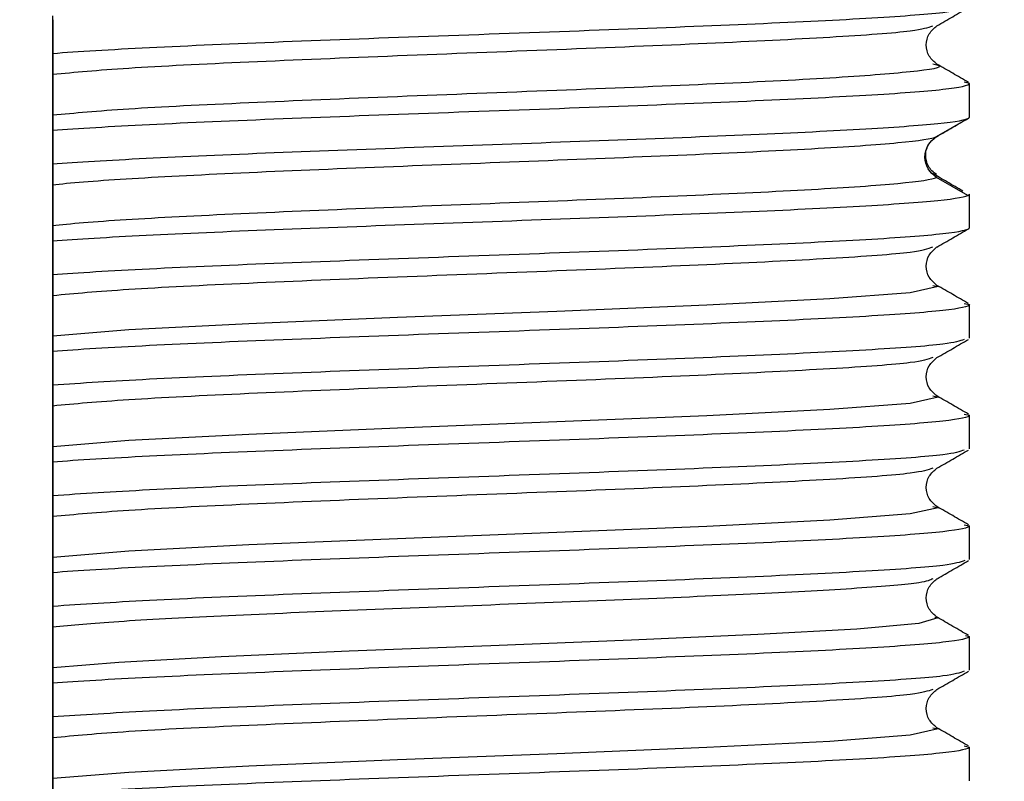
# Model space of a CAD drawing. Header units: millimetres. Extents: x 0 to 420, y 0 to 297.
# Tile 53 of 87: x 240.69 to 243.83, y 179.16 to 181.59. Entities that reach past the tile are written whole.
import ezdxf

# ---------------------------------------------------------------- set-up
doc = ezdxf.new("R2010")
doc.units = ezdxf.units.MM
doc.linetypes.add('SLD-Solido', pattern=[0])
doc.layers.add('BLOCCO', color=7, linetype='SLD-Solido')
doc.styles.add('SLDTEXTSTYLE12', font='GOTHIC.TTF', dxfattribs={"width": 0.913})
doc.dimstyles.new('SLDDIMSTYLE2', dxfattribs={"dimtxt": 3.5, "dimasz": 3, "dimexe": 0, "dimexo": 0.0625, "dimgap": 0.875, "dimtad": 1, "dimlfac": 2, "dimrnd": 1e-09, "dimzin": 12, "dimdsep": 46, "dimtxsty": 'SLDTEXTSTYLE12', "dimsah": 1, "dimcen": 0.09, "dimadec": 0, "dimazin": 3, "dimtfac": 1, "dimtofl": 0, "dimtmove": 0, "dimatfit": 3, "dimfxl": 0, "dimfrac": 2, "dimtolj": 1, "dimtzin": 12, "dimarcsym": 0})
doc.dimstyles.new('SLDDIMSTYLE3', dxfattribs={"dimtxt": 3.5, "dimasz": 3, "dimexe": 0, "dimexo": 0.0625, "dimgap": 0.875, "dimtad": 1, "dimdec": 1, "dimlfac": 2, "dimrnd": 1e-09, "dimzin": 12, "dimdsep": 46, "dimtxsty": 'SLDTEXTSTYLE12', "dimsah": 1, "dimcen": 0.09, "dimadec": 0, "dimazin": 3, "dimtfac": 1, "dimtdec": 1, "dimtofl": 0, "dimtmove": 0, "dimatfit": 3, "dimfxl": 0, "dimfrac": 2, "dimtolj": 1, "dimtzin": 12, "dimarcsym": 0})

# ---------------------------------------------------------------- blocks, each defined once
blk = doc.blocks.new('_D_3')
at = {"layer": 'BLOCCO'}
for p, q in [((215.4091, 178.1154), (215.4091, 188.8559)), ((252.9091, 177.0068), (252.9091, 188.8559)), ((215.4091, 187.8559), (252.9091, 187.8559))]:
    blk.add_line(p, q, dxfattribs=at)
for points in [[(215.4091, 187.8559), (218.4091, 187.3559), (218.4091, 188.3559)], [(252.9091, 187.8559), (249.9091, 188.3559), (249.9091, 187.3559)]]:
    blk.add_solid(points, dxfattribs=at)
at = {"layer": 'BLOCCO', "insert": (231.5729, 192.3266), "char_height": 3.5, "attachment_point": 1, "style": 'SLDTEXTSTYLE12'}
blk.add_mtext('75', dxfattribs=at)
blk = doc.blocks.new('_D_4')
at = {"layer": 'BLOCCO'}
for p, q in [((215.4091, 178.1154), (215.4091, 194.7253)), ((257.4969, 165.626), (257.4969, 194.7253)), ((215.4091, 193.7253), (257.4969, 193.7253))]:
    blk.add_line(p, q, dxfattribs=at)
for points in [[(215.4091, 193.7253), (218.4091, 193.2253), (218.4091, 194.2253)], [(257.4969, 193.7253), (254.4969, 194.2253), (254.4969, 193.2253)]]:
    blk.add_solid(points, dxfattribs=at)
at = {"layer": 'BLOCCO', "insert": (231.9273, 198.196), "char_height": 3.5, "attachment_point": 1, "rotation": 360, "style": 'SLDTEXTSTYLE12'}
blk.add_mtext('84.2', dxfattribs=at)

msp = doc.modelspace()

# ---------------------------------------------------------------- linework, layer by layer
at = {"color": 7, "linetype": 'SLD-Solido', "lineweight": 25}
for p, q in [((240.7967, 181.5941), (240.7967, 181.4867)), ((240.7967, 181.4328), (240.7967, 181.5402)), ((243.7217, 181.3908), (243.7051, 181.3944)), ((243.7217, 181.2834), (243.7217, 181.3908)), ((243.617, 181.2211), (243.7167, 181.2788)), ((240.7967, 181.2413), (240.7967, 181.1339)), ((240.7967, 181.08), (240.7967, 181.1874)), ((243.7167, 181.0334), (243.617, 181.0912)), ((243.7217, 180.9306), (243.7217, 181.038)), ((240.7967, 180.8885), (240.7967, 180.7811)), ((240.7967, 180.7272), (240.7967, 180.8346)), ((243.7052, 180.6888), (243.7217, 180.6852)), ((243.7217, 180.5778), (243.7217, 180.6852)), ((240.7967, 180.5357), (240.7967, 180.4283)), ((240.7967, 180.3745), (240.7967, 180.4819)), ((243.7052, 180.336), (243.7217, 180.3324)), ((243.7217, 180.225), (243.7217, 180.3324)), ((240.7967, 180.183), (240.7967, 180.0756)), ((240.7967, 180.0217), (240.7967, 180.1291)), ((243.7053, 179.9833), (243.7217, 179.9796)), ((243.7217, 179.8722), (243.7217, 179.9796)), ((240.7967, 179.8302), (240.7967, 179.7228)), ((240.7967, 179.6689), (240.7967, 179.7763)), ((243.7089, 179.6302), (243.7217, 179.6269)), ((243.7217, 179.5195), (243.7217, 179.6269)), ((240.7967, 179.4774), (240.7967, 179.37)), ((240.7967, 179.3161), (240.7967, 179.4235)), ((243.7053, 179.2777), (243.7217, 179.2741)), ((243.7217, 179.1667), (243.7217, 179.2741))]:
    msp.add_line(p, q, dxfattribs=at)
at = {"color": 7, "linetype": 'SLD-Solido', "lineweight": 25, "flags": 128}
for points in [[(243.6047, 180.7467), (243.6217, 180.7429), (243.5326, 180.7231), (243.2764, 180.7034), (242.8844, 180.6836), (242.4049, 180.6638), (241.8967, 180.644), (241.4224, 180.6242), (241.04, 180.6045), (240.7968, 180.5847), (240.7968, 180.5847)], [(243.6048, 180.3939), (243.6217, 180.3902), (243.5327, 180.3704), (243.2764, 180.3506), (242.8844, 180.3308), (242.4049, 180.311), (241.8967, 180.2912), (241.4224, 180.2715), (241.04, 180.2517), (240.7967, 180.2319), (240.7967, 180.2319)], [(243.6049, 180.0411), (243.6217, 180.0374), (243.5326, 180.0176), (243.2764, 179.9978), (242.8844, 179.978), (242.4049, 179.9582), (241.8967, 179.9385), (241.4224, 179.9187), (241.0401, 179.8989), (240.7968, 179.8791), (240.7968, 179.8791)], [(243.6115, 179.688), (243.6213, 179.686), (243.5605, 179.6682), (243.3622, 179.6505), (243.0462, 179.6327), (242.6436, 179.615), (242.1944, 179.5973), (241.743, 179.5795), (241.3339, 179.5618), (241.0078, 179.5441), (240.7967, 179.5263), (240.7967, 179.5263)], [(243.6049, 179.3356), (243.6217, 179.3318), (243.5327, 179.312), (243.2764, 179.2923), (242.8844, 179.2725), (242.4049, 179.2527), (241.8967, 179.2329), (241.4224, 179.2131), (241.04, 179.1933), (240.7967, 179.1736), (240.7967, 179.1736)]]:
    msp.add_lwpolyline(points, dxfattribs=at)
at = {"color": 7, "linetype": 'SLD-Solido', "lineweight": 25}
for points, knots in [([(240.7967, 181.4867), (240.8761, 181.4929), (240.981, 181.4991), (241.2306, 181.5116), (241.3753, 181.5178), (241.6884, 181.5303), (241.8569, 181.5365), (242.1992, 181.5489), (242.373, 181.5552), (242.707, 181.5676), (242.8671, 181.5739), (243.1561, 181.5863), (243.2849, 181.5925), (243.4972, 181.605), (243.5806, 181.6112), (243.6929, 181.6237), (243.7217, 181.6299), (243.7217, 181.6361)], [0, 0, 0, 0, 0.125, 0.125, 0.25, 0.25, 0.375, 0.375, 0.5, 0.5, 0.625, 0.625, 0.75, 0.75, 0.875, 0.875, 1, 1, 1, 1]), ([(243.6184, 181.5746), (243.6351, 181.5843), (243.6685, 181.6036), (243.7019, 181.6229), (243.7186, 181.6326)], [0, 0, 0, 0, 0.499973, 1, 1, 1, 1]), ([(240.7968, 181.5402), (240.7968, 181.5406), (240.7968, 181.5414), (240.7968, 181.5429), (240.7968, 181.5457), (240.7968, 181.5511), (240.7968, 181.5616), (240.7968, 181.5819), (240.7968, 181.5968), (240.7967, 181.6067)], [0, 0, 0, 0, 0.015581, 0.031206, 0.062456, 0.124959, 0.249966, 0.499982, 1, 1, 1, 1]), ([(240.7967, 181.4201), (240.8674, 181.4267), (241.0087, 181.4399), (241.4087, 181.4597), (241.8905, 181.4795), (242.4097, 181.4993), (242.9002, 181.5191), (243.2962, 181.5388), (243.5559, 181.5574), (243.5898, 181.5693), (243.6049, 181.5747)], [0, 0, 0, 0, 0.12802, 0.256039, 0.384058, 0.512078, 0.640097, 0.768116, 0.896135, 1, 1, 1, 1]), ([(243.6184, 181.4523), (243.6092, 181.46), (243.5908, 181.4754), (243.5809, 181.5134), (243.5908, 181.5515), (243.6092, 181.5669), (243.6184, 181.5746)], [0, 0, 0, 0, 0.251849, 0.500018, 0.748171, 1, 1, 1, 1]), ([(240.7968, 181.4867), (240.7968, 181.4863), (240.7968, 181.4855), (240.7968, 181.4839), (240.7968, 181.4812), (240.7968, 181.4758), (240.7968, 181.4653), (240.7967, 181.445), (240.7967, 181.4301), (240.7967, 181.4201)], [0, 0, 0, 0, 0.015572, 0.031197, 0.062446, 0.124943, 0.24994, 0.499939, 1, 1, 1, 1]), ([(240.7967, 181.2902), (240.8674, 181.2968), (241.0087, 181.31), (241.4088, 181.3298), (241.8904, 181.3496), (242.4101, 181.3694), (242.8986, 181.3891), (243.3021, 181.4089), (243.5513, 181.4287), (243.6516, 181.4432), (243.6112, 181.451), (243.6047, 181.4523)], [0, 0, 0, 0, 0.122091, 0.244182, 0.366273, 0.488363, 0.610454, 0.732544, 0.854634, 0.976724, 1, 1, 1, 1]), ([(243.7186, 181.3943), (243.7019, 181.404), (243.6684, 181.4233), (243.635, 181.4427), (243.6183, 181.4523)], [0, 0, 0, 0, 0.5000264, 1, 1, 1, 1]), ([(240.7967, 181.3839), (240.7967, 181.3871), (240.7967, 181.3937), (240.7967, 181.4056), (240.797, 181.4184), (240.7968, 181.4281), (240.7968, 181.4328)], [0, 0, 0, 0, 0.248719, 0.500084, 0.760551, 1, 1, 1, 1]), ([(240.7967, 181.4201), (240.7968, 181.4166), (240.7968, 181.4104), (240.7967, 181.3957), (240.797, 181.3809), (240.7967, 181.358), (240.7968, 181.3399), (240.7968, 181.3295), (240.7968, 181.321), (240.7968, 181.3137), (240.7967, 181.306), (240.7968, 181.2972), (240.7967, 181.2928), (240.7967, 181.2902)], [0, 0, 0, 0, 0.143803, 0.250802, 0.413193, 0.499079, 0.532845, 0.577227, 0.638352, 0.688647, 0.749205, 0.855513, 1, 1, 1, 1]), ([(240.7967, 181.254), (240.7967, 181.257), (240.7967, 181.2632), (240.7968, 181.2749), (240.7968, 181.2869), (240.7968, 181.2983), (240.7968, 181.3092), (240.7968, 181.3215), (240.7968, 181.3341), (240.7968, 181.3446), (240.7968, 181.353), (240.7968, 181.3604), (240.7968, 181.3688), (240.7967, 181.3774), (240.7967, 181.3817), (240.7967, 181.3839)], [0, 0, 0, 0, 0.12517, 0.25029, 0.340275, 0.408162, 0.46225, 0.500117, 0.533742, 0.578016, 0.639088, 0.689282, 0.749714, 0.874823, 1, 1, 1, 1]), ([(240.7968, 181.2413), (240.8762, 181.2475), (240.981, 181.2538), (241.2307, 181.2662), (241.3752, 181.2724), (241.6884, 181.2849), (241.8569, 181.2911), (242.1992, 181.3036), (242.373, 181.3098), (242.707, 181.3223), (242.8671, 181.3285), (243.156, 181.3409), (243.2849, 181.3472), (243.4971, 181.3596), (243.5805, 181.3658), (243.6929, 181.3783), (243.7216, 181.3845), (243.7217, 181.3908)], [0, 0, 0, 0, 0.125, 0.125, 0.25, 0.25, 0.375, 0.375, 0.5, 0.5, 0.625, 0.625, 0.75, 0.75, 0.875, 0.875, 1, 1, 1, 1]), ([(240.7967, 181.2902), (240.7967, 181.287), (240.7967, 181.2804), (240.7967, 181.2687), (240.7968, 181.2579), (240.7968, 181.2498), (240.7968, 181.2456), (240.7967, 181.2434), (240.7968, 181.2423), (240.7967, 181.2417), (240.7968, 181.2414), (240.7967, 181.2413), (240.7968, 181.2413), (240.7968, 181.2413)], [0, 0, 0, 0, 0.248612, 0.500069, 0.750057, 0.875049, 0.937544, 0.968792, 0.984416, 0.996045, 0.998995, 0.999755, 1, 1, 1, 1]), ([(240.7967, 181.1339), (240.8737, 181.1399), (240.9747, 181.146), (241.2144, 181.1581), (241.3531, 181.1641), (241.6539, 181.1762), (241.816, 181.1822), (242.1468, 181.1943), (242.3156, 181.2003), (242.6423, 181.2124), (242.8003, 181.2184), (243.0893, 181.2305), (243.2202, 181.2365), (243.4415, 181.2486), (243.5319, 181.2547), (243.6628, 181.2667), (243.7032, 181.2728), (243.7167, 181.2788)], [0, 0, 0, 0, 0.125, 0.125, 0.25, 0.25, 0.375, 0.375, 0.5, 0.5, 0.625, 0.625, 0.75, 0.75, 0.875, 0.875, 1, 1, 1, 1]), ([(240.7968, 181.1874), (240.7968, 181.1878), (240.7967, 181.1886), (240.7968, 181.1902), (240.7968, 181.1929), (240.7968, 181.1983), (240.7967, 181.2088), (240.7967, 181.2291), (240.7967, 181.244), (240.7967, 181.254)], [0, 0, 0, 0, 0.015581, 0.031204, 0.062451, 0.124944, 0.249934, 0.499928, 1, 1, 1, 1]), ([(243.6185, 181.2218), (243.6352, 181.2315), (243.6686, 181.2508), (243.702, 181.2702), (243.7187, 181.2798)], [0, 0, 0, 0, 0.499975, 1, 1, 1, 1]), ([(240.7968, 181.0674), (240.8493, 181.0738), (240.9288, 181.0802), (241.1331, 181.093), (241.2576, 181.0994), (241.5373, 181.1122), (241.6924, 181.1186), (242.0152, 181.1314), (242.1828, 181.1378), (242.5111, 181.1506), (242.6719, 181.157), (242.9678, 181.1698), (243.103, 181.1763), (243.3321, 181.1891), (243.4261, 181.1955), (243.5618, 181.2083), (243.6037, 181.2147), (243.617, 181.2211)], [0, 0, 0, 0, 0.125, 0.125, 0.25, 0.25, 0.375, 0.375, 0.5, 0.5, 0.625, 0.625, 0.75, 0.75, 0.875, 0.875, 1, 1, 1, 1]), ([(243.6167, 181.1003), (243.6117, 181.1039), (243.6016, 181.1111), (243.5906, 181.1267), (243.5836, 181.1444), (243.5815, 181.1635), (243.5842, 181.1813), (243.5895, 181.1915), (243.5918, 181.196)], [0, 0, 0, 0, 0.174655, 0.348648, 0.521719, 0.693498, 0.865282, 1, 1, 1, 1]), ([(240.7968, 181.1339), (240.7968, 181.1335), (240.7967, 181.1327), (240.7968, 181.1312), (240.7968, 181.1284), (240.7968, 181.123), (240.7968, 181.1125), (240.7968, 181.0922), (240.7968, 181.0773), (240.7968, 181.0674)], [0, 0, 0, 0, 0.015593, 0.031217, 0.062465, 0.124964, 0.249967, 0.499982, 1, 1, 1, 1]), ([(243.7012, 181.0471), (243.6847, 181.0567), (243.6517, 181.076), (243.6186, 181.0953), (243.6021, 181.105)], [0, 0, 0, 0, 0.5000054, 1, 1, 1, 1]), ([(240.7968, 181.0311), (240.7968, 181.0378), (240.7968, 181.0514), (240.7968, 181.0704), (240.7967, 181.08)], [0, 0, 0, 0, 0.493659, 1, 1, 1, 1]), ([(240.7968, 181.0674), (240.7968, 181.0643), (240.7967, 181.0582), (240.7967, 181.0437), (240.7969, 181.0281), (240.7967, 181.0052), (240.7968, 180.9871), (240.7968, 180.9767), (240.7967, 180.9683), (240.7967, 180.9609), (240.7967, 180.9525), (240.7967, 180.944), (240.7968, 180.9396), (240.7968, 180.9375)], [0, 0, 0, 0, 0.125437, 0.250811, 0.413193, 0.499079, 0.532849, 0.577231, 0.63835, 0.68865, 0.749194, 0.874556, 1, 1, 1, 1]), ([(240.7968, 180.9375), (240.8493, 180.9439), (240.9288, 180.9503), (241.1331, 180.9631), (241.2576, 180.9695), (241.5373, 180.9823), (241.6924, 180.9887), (242.0152, 181.0015), (242.1828, 181.0079), (242.5111, 181.0207), (242.6719, 181.0271), (242.9678, 181.0399), (243.103, 181.0463), (243.3321, 181.0592), (243.4261, 181.0656), (243.5618, 181.0784), (243.6037, 181.0848), (243.617, 181.0912)], [0, 0, 0, 0, 0.125, 0.125, 0.25, 0.25, 0.375, 0.375, 0.5, 0.5, 0.625, 0.625, 0.75, 0.75, 0.875, 0.875, 1, 1, 1, 1]), ([(240.7968, 180.8885), (240.8736, 180.8946), (240.9747, 180.9006), (241.2144, 180.9127), (241.3531, 180.9187), (241.6539, 180.9308), (241.8159, 180.9368), (242.1468, 180.9489), (242.3155, 180.9549), (242.6423, 180.967), (242.8003, 180.9731), (243.0892, 180.9851), (243.2202, 180.9912), (243.4415, 181.0033), (243.5319, 181.0093), (243.6627, 181.0214), (243.7032, 181.0274), (243.7167, 181.0334)], [0, 0, 0, 0, 0.125, 0.125, 0.25, 0.25, 0.375, 0.375, 0.5, 0.5, 0.625, 0.625, 0.75, 0.75, 0.875, 0.875, 1, 1, 1, 1]), ([(240.7968, 180.9012), (240.7968, 180.9043), (240.7968, 180.9104), (240.7968, 180.9221), (240.7968, 180.9341), (240.7968, 180.9455), (240.7968, 180.9565), (240.7967, 180.9687), (240.7968, 180.9814), (240.7968, 180.9918), (240.7968, 181.0003), (240.7968, 181.0076), (240.7968, 181.016), (240.7967, 181.0246), (240.7968, 181.0289), (240.7968, 181.0311)], [0, 0, 0, 0, 0.125176, 0.250297, 0.340278, 0.408161, 0.462248, 0.500116, 0.533744, 0.578018, 0.639087, 0.689278, 0.749706, 0.874815, 1, 1, 1, 1]), ([(240.7968, 180.9374), (240.7968, 180.9342), (240.7968, 180.9276), (240.7967, 180.9157), (240.797, 180.9029), (240.7968, 180.8932), (240.7968, 180.8885)], [0, 0, 0, 0, 0.248525, 0.500028, 0.760536, 1, 1, 1, 1]), ([(240.7967, 180.7811), (240.8761, 180.7873), (240.981, 180.7936), (241.2306, 180.806), (241.3753, 180.8123), (241.6884, 180.8247), (241.8569, 180.8309), (242.1992, 180.8434), (242.373, 180.8496), (242.707, 180.8621), (242.8671, 180.8683), (243.1561, 180.8808), (243.2849, 180.887), (243.4972, 180.8994), (243.5806, 180.9057), (243.6929, 180.9181), (243.7217, 180.9243), (243.7217, 180.9306)], [0, 0, 0, 0, 0.125, 0.125, 0.25, 0.25, 0.375, 0.375, 0.5, 0.5, 0.625, 0.625, 0.75, 0.75, 0.875, 0.875, 1, 1, 1, 1]), ([(243.6183, 180.869), (243.635, 180.8787), (243.6684, 180.898), (243.7018, 180.9173), (243.7185, 180.927)], [0, 0, 0, 0, 0.4999735, 1, 1, 1, 1]), ([(240.7967, 180.8346), (240.7968, 180.8471), (240.7968, 180.8716), (240.7968, 180.8914), (240.7968, 180.9012)], [0, 0, 0, 0, 0.506713, 1, 1, 1, 1]), ([(240.7968, 180.7146), (240.8674, 180.7212), (241.0087, 180.7344), (241.4088, 180.7542), (241.8905, 180.7739), (242.4097, 180.7937), (242.9002, 180.8135), (243.2962, 180.8333), (243.5558, 180.8518), (243.5897, 180.8638), (243.6048, 180.8691)], [0, 0, 0, 0, 0.128027, 0.256054, 0.38408, 0.512107, 0.640133, 0.768159, 0.896185, 1, 1, 1, 1]), ([(243.6184, 180.7467), (243.6092, 180.7544), (243.5908, 180.7698), (243.5809, 180.8079), (243.5908, 180.846), (243.6091, 180.8613), (243.6184, 180.8691)], [0, 0, 0, 0, 0.25186, 0.500014, 0.748158, 1, 1, 1, 1]), ([(240.7967, 180.7811), (240.7967, 180.7809), (240.7967, 180.7805), (240.7967, 180.7798), (240.7967, 180.7784), (240.7967, 180.7757), (240.7967, 180.7703), (240.7967, 180.7597), (240.7967, 180.7394), (240.7968, 180.7245), (240.7968, 180.7146)], [0, 0, 0, 0, 0.007797, 0.015607, 0.031227, 0.062468, 0.124952, 0.249933, 0.499925, 1, 1, 1, 1]), ([(240.7967, 180.6783), (240.7967, 180.6816), (240.7968, 180.6881), (240.7968, 180.6998), (240.7968, 180.7107), (240.7968, 180.7188), (240.7968, 180.723), (240.7968, 180.7251), (240.7968, 180.7263), (240.7968, 180.7269), (240.7968, 180.7272)], [0, 0, 0, 0, 0.248555, 0.50004, 0.750047, 0.875052, 0.937554, 0.968804, 0.98443, 1, 1, 1, 1]), ([(243.7185, 180.6888), (243.7018, 180.6984), (243.6684, 180.7178), (243.635, 180.7371), (243.6183, 180.7468)], [0, 0, 0, 0, 0.500026, 1, 1, 1, 1]), ([(243.7217, 180.6852), (243.7217, 180.679), (243.6929, 180.6727), (243.5806, 180.6603), (243.4972, 180.6541), (243.2849, 180.6416), (243.1561, 180.6354), (242.8671, 180.6229), (242.707, 180.6167), (242.373, 180.6042), (242.1992, 180.598), (241.8569, 180.5856), (241.6884, 180.5793), (241.3753, 180.5669), (241.2306, 180.5607), (240.981, 180.5482), (240.8761, 180.542), (240.7967, 180.5357)], [0, 0, 0, 0, 0.125, 0.125, 0.25, 0.25, 0.375, 0.375, 0.5, 0.5, 0.625, 0.625, 0.75, 0.75, 0.875, 0.875, 1, 1, 1, 1]), ([(240.7968, 180.7146), (240.7968, 180.7115), (240.7968, 180.7054), (240.7967, 180.6909), (240.797, 180.6753), (240.7967, 180.6524), (240.7968, 180.6344), (240.7968, 180.624), (240.7968, 180.6155), (240.7968, 180.6081), (240.7968, 180.5998), (240.7967, 180.5912), (240.7968, 180.5868), (240.7968, 180.5847)], [0, 0, 0, 0, 0.12543, 0.250811, 0.413198, 0.499078, 0.532845, 0.577225, 0.638344, 0.688645, 0.749192, 0.874562, 1, 1, 1, 1]), ([(240.7967, 180.5484), (240.7967, 180.552), (240.7968, 180.5583), (240.7967, 180.5701), (240.7967, 180.5814), (240.7968, 180.5927), (240.7968, 180.6037), (240.7967, 180.6159), (240.7968, 180.6286), (240.7968, 180.639), (240.7967, 180.6475), (240.7967, 180.6549), (240.7967, 180.6626), (240.7968, 180.6713), (240.7967, 180.6757), (240.7967, 180.6783)], [0, 0, 0, 0, 0.143981, 0.250247, 0.340114, 0.407836, 0.461917, 0.500089, 0.533476, 0.577763, 0.639194, 0.689424, 0.749762, 0.855549, 1, 1, 1, 1]), ([(240.7968, 180.5847), (240.7968, 180.5814), (240.7968, 180.5749), (240.7967, 180.5629), (240.797, 180.5502), (240.7968, 180.5404), (240.7967, 180.5357)], [0, 0, 0, 0, 0.24864, 0.500087, 0.760606, 1, 1, 1, 1]), ([(243.7053, 180.5742), (243.6909, 180.5692), (243.6587, 180.5579), (243.4106, 180.5404), (243.028, 180.5218), (242.5468, 180.5031), (242.0249, 180.4844), (241.5217, 180.4657), (241.0791, 180.447), (240.8909, 180.4346), (240.7967, 180.4283)], [0, 0, 0, 0, 0.103283, 0.231386, 0.359488, 0.487591, 0.615693, 0.743795, 0.871898, 1, 1, 1, 1]), ([(243.6184, 180.5162), (243.6351, 180.5259), (243.6685, 180.5452), (243.7019, 180.5646), (243.7186, 180.5742)], [0, 0, 0, 0, 0.4999732, 1, 1, 1, 1]), ([(240.7968, 180.4819), (240.7968, 180.4823), (240.7968, 180.483), (240.7968, 180.4846), (240.7968, 180.4873), (240.7968, 180.4927), (240.7968, 180.5033), (240.7968, 180.5236), (240.7967, 180.5385), (240.7967, 180.5484)], [0, 0, 0, 0, 0.015569, 0.031195, 0.062446, 0.12495, 0.249958, 0.499972, 1, 1, 1, 1]), ([(243.6049, 180.5163), (243.5897, 180.511), (243.5559, 180.499), (243.2962, 180.4805), (242.9002, 180.4607), (242.4097, 180.4409), (241.8905, 180.4212), (241.4087, 180.4014), (241.0087, 180.3816), (240.8674, 180.3684), (240.7967, 180.3618)], [0, 0, 0, 0, 0.103777, 0.231809, 0.359841, 0.487873, 0.615905, 0.743937, 0.871969, 1, 1, 1, 1]), ([(243.6184, 180.3939), (243.6092, 180.4017), (243.5908, 180.417), (243.581, 180.4551), (243.5908, 180.4932), (243.6092, 180.5086), (243.6184, 180.5163)], [0, 0, 0, 0, 0.251836, 0.500003, 0.748166, 1, 1, 1, 1]), ([(240.7968, 180.4283), (240.7968, 180.428), (240.7968, 180.4272), (240.7968, 180.4256), (240.7968, 180.4229), (240.7968, 180.4175), (240.7968, 180.4069), (240.7968, 180.3867), (240.7967, 180.3717), (240.7967, 180.3618)], [0, 0, 0, 0, 0.015568, 0.031193, 0.062445, 0.124948, 0.249954, 0.499965, 1, 1, 1, 1]), ([(240.7967, 180.3255), (240.7968, 180.3288), (240.7968, 180.3354), (240.7967, 180.3473), (240.797, 180.36), (240.7968, 180.3698), (240.7967, 180.3745)], [0, 0, 0, 0, 0.248692, 0.50009, 0.760599, 1, 1, 1, 1]), ([(243.7186, 180.336), (243.7019, 180.3457), (243.6685, 180.365), (243.6351, 180.3843), (243.6184, 180.394)], [0, 0, 0, 0, 0.500027, 1, 1, 1, 1]), ([(240.7967, 180.3618), (240.7967, 180.3582), (240.7968, 180.352), (240.7967, 180.3374), (240.7969, 180.3226), (240.7967, 180.2997), (240.7968, 180.2816), (240.7968, 180.2712), (240.7967, 180.2627), (240.7967, 180.2554), (240.7967, 180.2476), (240.7968, 180.2389), (240.7967, 180.2345), (240.7967, 180.2319)], [0, 0, 0, 0, 0.143863, 0.250798, 0.41319, 0.49908, 0.532847, 0.577231, 0.638357, 0.688652, 0.74921, 0.855473, 1, 1, 1, 1]), ([(243.7217, 180.3324), (243.7217, 180.3262), (243.6929, 180.32), (243.5806, 180.3075), (243.4972, 180.3013), (243.2849, 180.2888), (243.1561, 180.2826), (242.8671, 180.2701), (242.707, 180.2639), (242.373, 180.2515), (242.1992, 180.2452), (241.8569, 180.2328), (241.6884, 180.2266), (241.3753, 180.2141), (241.2306, 180.2079), (240.981, 180.1954), (240.8761, 180.1892), (240.7967, 180.183)], [0, 0, 0, 0, 0.125, 0.125, 0.25, 0.25, 0.375, 0.375, 0.5, 0.5, 0.625, 0.625, 0.75, 0.75, 0.875, 0.875, 1, 1, 1, 1]), ([(240.7968, 180.1956), (240.7968, 180.1987), (240.7967, 180.2049), (240.7968, 180.2165), (240.7968, 180.2286), (240.7968, 180.24), (240.7968, 180.2509), (240.7968, 180.2632), (240.7968, 180.2758), (240.7968, 180.2863), (240.7968, 180.2947), (240.7968, 180.3021), (240.7968, 180.3105), (240.7967, 180.319), (240.7968, 180.3234), (240.7968, 180.3255)], [0, 0, 0, 0, 0.125171, 0.250293, 0.340277, 0.408163, 0.46225, 0.500116, 0.533742, 0.578015, 0.639086, 0.689279, 0.74971, 0.874821, 1, 1, 1, 1]), ([(240.7967, 180.2319), (240.7967, 180.2286), (240.7968, 180.2221), (240.7968, 180.2104), (240.7968, 180.1996), (240.7968, 180.1914), (240.7968, 180.1872), (240.7968, 180.1851), (240.7968, 180.1839), (240.7968, 180.1833), (240.7968, 180.183)], [0, 0, 0, 0, 0.248562, 0.500047, 0.750051, 0.875054, 0.937555, 0.968806, 0.984431, 1, 1, 1, 1]), ([(243.7052, 180.2214), (243.6908, 180.2164), (243.6586, 180.2051), (243.4106, 180.1877), (243.028, 180.169), (242.5468, 180.1503), (242.0249, 180.1316), (241.5217, 180.1129), (241.0791, 180.0942), (240.8909, 180.0818), (240.7967, 180.0756)], [0, 0, 0, 0, 0.103167, 0.231286, 0.359405, 0.487524, 0.615643, 0.743762, 0.871881, 1, 1, 1, 1]), ([(243.6183, 180.1635), (243.635, 180.1731), (243.6684, 180.1924), (243.7018, 180.2118), (243.7185, 180.2214)], [0, 0, 0, 0, 0.499974, 1, 1, 1, 1]), ([(240.7967, 180.1291), (240.7967, 180.1291), (240.7967, 180.1291), (240.7968, 180.1291), (240.7967, 180.1292), (240.7968, 180.1296), (240.7967, 180.1304), (240.7967, 180.1318), (240.7967, 180.1346), (240.7967, 180.14), (240.7967, 180.1505), (240.7967, 180.1708), (240.7967, 180.1857), (240.7967, 180.1956)], [0, 0, 0, 0, 0.000055, 0.000246, 0.000987, 0.003919, 0.015605, 0.031226, 0.062468, 0.124954, 0.249935, 0.499925, 1, 1, 1, 1]), ([(243.6047, 180.1635), (243.5896, 180.1582), (243.5557, 180.1462), (243.2962, 180.1277), (242.9001, 180.1079), (242.4097, 180.0882), (241.8905, 180.0684), (241.4088, 180.0486), (241.0087, 180.0288), (240.8674, 180.0156), (240.7968, 180.009)], [0, 0, 0, 0, 0.103668, 0.231716, 0.359763, 0.487811, 0.615858, 0.743906, 0.871953, 1, 1, 1, 1]), ([(243.6184, 180.0411), (243.6091, 180.0489), (243.5908, 180.0642), (243.5809, 180.1023), (243.5908, 180.1404), (243.6092, 180.1558), (243.6184, 180.1635)], [0, 0, 0, 0, 0.251838, 0.499982, 0.748138, 1, 1, 1, 1]), ([(240.7967, 180.0756), (240.7968, 180.0631), (240.7968, 180.0386), (240.7968, 180.0188), (240.7968, 180.009)], [0, 0, 0, 0, 0.506645, 1, 1, 1, 1]), ([(243.7186, 179.9832), (243.7018, 179.9929), (243.6684, 180.0122), (243.635, 180.0315), (243.6183, 180.0412)], [0, 0, 0, 0, 0.5000266, 1, 1, 1, 1]), ([(240.7968, 180.009), (240.7968, 180.006), (240.7968, 179.9999), (240.7967, 179.9854), (240.7969, 179.9698), (240.7967, 179.9469), (240.7968, 179.9288), (240.7968, 179.9184), (240.7968, 179.9099), (240.7968, 179.9026), (240.7968, 179.8942), (240.7967, 179.8856), (240.7968, 179.8813), (240.7968, 179.8791)], [0, 0, 0, 0, 0.125428, 0.250797, 0.413235, 0.499076, 0.532867, 0.577266, 0.638397, 0.68872, 0.749208, 0.874565, 1, 1, 1, 1]), ([(240.7968, 179.9728), (240.7968, 179.976), (240.7968, 179.9826), (240.7967, 179.9945), (240.7969, 180.0054), (240.7969, 180.0136), (240.7969, 180.0176), (240.7968, 180.0197), (240.7968, 180.0207), (240.7968, 180.0213), (240.7968, 180.0215), (240.7968, 180.0217)], [0, 0, 0, 0, 0.248522, 0.500031, 0.760537, 0.882928, 0.942139, 0.971248, 0.985677, 0.992861, 1, 1, 1, 1]), ([(243.7217, 179.9796), (243.7217, 179.9734), (243.6929, 179.9672), (243.5806, 179.9547), (243.4972, 179.9485), (243.2849, 179.9361), (243.1561, 179.9298), (242.8671, 179.9174), (242.707, 179.9111), (242.373, 179.8987), (242.1992, 179.8925), (241.8569, 179.88), (241.6884, 179.8738), (241.3753, 179.8613), (241.2306, 179.8551), (240.981, 179.8426), (240.8761, 179.8364), (240.7967, 179.8302)], [0, 0, 0, 0, 0.125, 0.125, 0.25, 0.25, 0.375, 0.375, 0.5, 0.5, 0.625, 0.625, 0.75, 0.75, 0.875, 0.875, 1, 1, 1, 1]), ([(240.7968, 179.8429), (240.7968, 179.8459), (240.7967, 179.8521), (240.7968, 179.8638), (240.7968, 179.8758), (240.7968, 179.8872), (240.7968, 179.8981), (240.7967, 179.9104), (240.7968, 179.923), (240.7968, 179.9335), (240.7967, 179.9419), (240.7968, 179.9493), (240.7968, 179.9577), (240.7967, 179.9663), (240.7968, 179.9706), (240.7968, 179.9728)], [0, 0, 0, 0, 0.125177, 0.250294, 0.340275, 0.408159, 0.462247, 0.500117, 0.533746, 0.578021, 0.639091, 0.689282, 0.749709, 0.874815, 1, 1, 1, 1]), ([(240.7968, 179.8791), (240.7968, 179.8724), (240.7968, 179.8588), (240.7968, 179.8398), (240.7967, 179.8302)], [0, 0, 0, 0, 0.493725, 1, 1, 1, 1]), ([(243.7069, 179.869), (243.6923, 179.8638), (243.66, 179.8525), (243.4107, 179.8349), (243.028, 179.8162), (242.5468, 179.7975), (242.0249, 179.7788), (241.5217, 179.7602), (241.0791, 179.7415), (240.8909, 179.729), (240.7967, 179.7228)], [0, 0, 0, 0, 0.105526, 0.233308, 0.36109, 0.488872, 0.616654, 0.744436, 0.872218, 1, 1, 1, 1]), ([(243.6189, 179.8111), (243.6356, 179.8207), (243.669, 179.8401), (243.7024, 179.8594), (243.7191, 179.869)], [0, 0, 0, 0, 0.499976, 1, 1, 1, 1]), ([(240.7968, 179.7763), (240.7968, 179.7763), (240.7967, 179.7763), (240.7968, 179.7764), (240.7967, 179.7768), (240.7968, 179.7776), (240.7967, 179.7791), (240.7968, 179.7818), (240.7968, 179.7872), (240.7968, 179.7977), (240.7968, 179.818), (240.7968, 179.8329), (240.7968, 179.8428)], [0, 0, 0, 0, 0.000242, 0.000985, 0.003918, 0.0156, 0.031223, 0.06247, 0.124966, 0.249965, 0.499977, 1, 1, 1, 1]), ([(243.605, 179.8111), (243.5964, 179.8068), (243.576, 179.7965), (243.3791, 179.7804), (243.0617, 179.7627), (242.6513, 179.7449), (242.195, 179.7272), (241.7353, 179.7095), (241.3215, 179.6917), (240.9821, 179.674), (240.8585, 179.6622), (240.7967, 179.6563)], [0, 0, 0, 0, 0.083885, 0.198403, 0.312921, 0.427436, 0.54195, 0.656461, 0.770973, 0.885485, 1, 1, 1, 1]), ([(243.6184, 179.6884), (243.6091, 179.6962), (243.5908, 179.7115), (243.5809, 179.7496), (243.5908, 179.7876), (243.6091, 179.803), (243.6184, 179.8107)], [0, 0, 0, 0, 0.251864, 0.500023, 0.748165, 1, 1, 1, 1]), ([(240.7968, 179.7228), (240.7968, 179.7224), (240.7967, 179.7216), (240.7967, 179.7201), (240.7967, 179.7173), (240.7967, 179.7119), (240.7967, 179.7014), (240.7967, 179.6811), (240.7967, 179.6662), (240.7967, 179.6563)], [0, 0, 0, 0, 0.015587, 0.031209, 0.062454, 0.124945, 0.249932, 0.499924, 1, 1, 1, 1]), ([(243.719, 179.6302), (243.7023, 179.6398), (243.6689, 179.6591), (243.6356, 179.6785), (243.6189, 179.6881)], [0, 0, 0, 0, 0.5000227, 1, 1, 1, 1]), ([(240.7967, 179.62), (240.7967, 179.6232), (240.7967, 179.6298), (240.7968, 179.6415), (240.7968, 179.6523), (240.7968, 179.6604), (240.7968, 179.6646), (240.7968, 179.6668), (240.7968, 179.6679), (240.7967, 179.6685), (240.7968, 179.6688), (240.7968, 179.6689)], [0, 0, 0, 0, 0.248575, 0.500065, 0.75006, 0.875057, 0.937556, 0.968804, 0.984429, 0.994077, 1, 1, 1, 1]), ([(240.7967, 179.6563), (240.7967, 179.6532), (240.7967, 179.6471), (240.7967, 179.6326), (240.797, 179.617), (240.7967, 179.5941), (240.7968, 179.576), (240.7968, 179.5656), (240.7968, 179.5572), (240.7968, 179.5498), (240.7968, 179.5414), (240.7967, 179.5328), (240.7967, 179.5285), (240.7967, 179.5263)], [0, 0, 0, 0, 0.125429, 0.250808, 0.413198, 0.499078, 0.532845, 0.577225, 0.638346, 0.688648, 0.749196, 0.874564, 1, 1, 1, 1]), ([(243.7217, 179.6269), (243.7217, 179.6206), (243.6929, 179.6144), (243.5806, 179.602), (243.4972, 179.5957), (243.2849, 179.5833), (243.1561, 179.577), (242.8671, 179.5646), (242.707, 179.5584), (242.373, 179.5459), (242.1992, 179.5397), (241.8569, 179.5272), (241.6884, 179.521), (241.3753, 179.5085), (241.2306, 179.5023), (240.981, 179.4899), (240.8761, 179.4836), (240.7967, 179.4774)], [0, 0, 0, 0, 0.125, 0.125, 0.25, 0.25, 0.375, 0.375, 0.5, 0.5, 0.625, 0.625, 0.75, 0.75, 0.875, 0.875, 1, 1, 1, 1]), ([(240.7967, 179.4901), (240.7967, 179.4937), (240.7968, 179.4999), (240.7967, 179.5117), (240.7968, 179.523), (240.7968, 179.5344), (240.7968, 179.5453), (240.7968, 179.5576), (240.7968, 179.5703), (240.7968, 179.5807), (240.7967, 179.5892), (240.7968, 179.5965), (240.7967, 179.6042), (240.7968, 179.613), (240.7967, 179.6174), (240.7967, 179.62)], [0, 0, 0, 0, 0.143359, 0.250283, 0.340267, 0.40816, 0.462247, 0.500118, 0.533743, 0.578019, 0.639096, 0.689283, 0.749724, 0.855897, 1, 1, 1, 1]), ([(240.7967, 179.5263), (240.7967, 179.5231), (240.7967, 179.5165), (240.7967, 179.5046), (240.797, 179.4918), (240.7968, 179.4821), (240.7968, 179.4774)], [0, 0, 0, 0, 0.248755, 0.500088, 0.760565, 1, 1, 1, 1]), ([(243.7052, 179.5158), (243.6908, 179.5108), (243.6586, 179.4996), (243.4106, 179.4821), (243.028, 179.4634), (242.5468, 179.4447), (242.0249, 179.4261), (241.5217, 179.4074), (241.0791, 179.3887), (240.8909, 179.3762), (240.7967, 179.37)], [0, 0, 0, 0, 0.103155, 0.231276, 0.359397, 0.487517, 0.615638, 0.743759, 0.871879, 1, 1, 1, 1]), ([(243.6183, 179.4579), (243.635, 179.4676), (243.6684, 179.4869), (243.7019, 179.5062), (243.7186, 179.5159)], [0, 0, 0, 0, 0.499973, 1, 1, 1, 1]), ([(240.7968, 179.4235), (240.7968, 179.4237), (240.7967, 179.4241), (240.7968, 179.4249), (240.7968, 179.4263), (240.7968, 179.429), (240.7968, 179.4344), (240.7968, 179.4449), (240.7967, 179.4652), (240.7967, 179.4801), (240.7967, 179.4901)], [0, 0, 0, 0, 0.005908, 0.01557, 0.031195, 0.062445, 0.124945, 0.249945, 0.499948, 1, 1, 1, 1]), ([(243.6048, 179.458), (243.5896, 179.4526), (243.5558, 179.4407), (243.2962, 179.4222), (242.9002, 179.4024), (242.4097, 179.3826), (241.8905, 179.3628), (241.4087, 179.343), (241.0087, 179.3233), (240.8674, 179.3101), (240.7967, 179.3035)], [0, 0, 0, 0, 0.103657, 0.231707, 0.359756, 0.487805, 0.615854, 0.743903, 0.871952, 1, 1, 1, 1]), ([(243.6184, 179.3356), (243.6092, 179.3433), (243.5908, 179.3587), (243.5809, 179.3968), (243.5908, 179.4348), (243.6092, 179.4502), (243.6184, 179.4579)], [0, 0, 0, 0, 0.251831, 0.499987, 0.748157, 1, 1, 1, 1]), ([(240.7968, 179.37), (240.7968, 179.3696), (240.7968, 179.3688), (240.7968, 179.3673), (240.7968, 179.3646), (240.7968, 179.3592), (240.7968, 179.3486), (240.7968, 179.3283), (240.7968, 179.3134), (240.7967, 179.3035)], [0, 0, 0, 0, 0.015576, 0.031201, 0.062452, 0.124955, 0.249964, 0.499981, 1, 1, 1, 1]), ([(243.7186, 179.2776), (243.7019, 179.2873), (243.6685, 179.3066), (243.6351, 179.326), (243.6184, 179.3356)], [0, 0, 0, 0, 0.500027, 1, 1, 1, 1]), ([(240.7968, 179.2672), (240.7968, 179.2739), (240.7968, 179.2875), (240.7967, 179.3065), (240.7967, 179.3161)], [0, 0, 0, 0, 0.493669, 1, 1, 1, 1]), ([(240.7967, 179.3035), (240.7967, 179.3004), (240.7967, 179.2943), (240.7967, 179.2798), (240.7969, 179.2642), (240.7967, 179.2413), (240.7968, 179.2233), (240.7968, 179.2129), (240.7967, 179.2044), (240.7967, 179.197), (240.7967, 179.1886), (240.7967, 179.1801), (240.7967, 179.1757), (240.7967, 179.1736)], [0, 0, 0, 0, 0.125434, 0.250805, 0.413192, 0.499079, 0.532849, 0.577233, 0.638355, 0.688656, 0.749201, 0.87456, 1, 1, 1, 1]), ([(243.7217, 179.2741), (243.7217, 179.2679), (243.6929, 179.2616), (243.5806, 179.2492), (243.4972, 179.243), (243.2849, 179.2305), (243.1561, 179.2243), (242.8671, 179.2118), (242.707, 179.2056), (242.373, 179.1931), (242.1992, 179.1869), (241.8569, 179.1745), (241.6884, 179.1682), (241.3753, 179.1558), (241.2306, 179.1495), (240.981, 179.1371), (240.8761, 179.1309), (240.7967, 179.1246)], [0, 0, 0, 0, 0.125, 0.125, 0.25, 0.25, 0.375, 0.375, 0.5, 0.5, 0.625, 0.625, 0.75, 0.75, 0.875, 0.875, 1, 1, 1, 1]), ([(240.7968, 179.1373), (240.7968, 179.1404), (240.7968, 179.1465), (240.7968, 179.1582), (240.7968, 179.1703), (240.7968, 179.1817), (240.7968, 179.1926), (240.7968, 179.2048), (240.7968, 179.2175), (240.7968, 179.2279), (240.7968, 179.2364), (240.7968, 179.2437), (240.7968, 179.2521), (240.7968, 179.2607), (240.7968, 179.265), (240.7968, 179.2672)], [0, 0, 0, 0, 0.125173, 0.250295, 0.340278, 0.408162, 0.462249, 0.500116, 0.533743, 0.578016, 0.639085, 0.689278, 0.749707, 0.874818, 1, 1, 1, 1]), ([(240.7967, 179.1736), (240.7968, 179.1703), (240.7968, 179.1637), (240.7968, 179.152), (240.7968, 179.1412), (240.7968, 179.1331), (240.7968, 179.1289), (240.7968, 179.1268), (240.7968, 179.1256), (240.7967, 179.125), (240.7968, 179.1247), (240.7967, 179.1246), (240.7968, 179.1246), (240.7968, 179.1246)], [0, 0, 0, 0, 0.248539, 0.500026, 0.750034, 0.875038, 0.937538, 0.968788, 0.984413, 0.996046, 0.998995, 0.999755, 1, 1, 1, 1])]:
    msp.add_open_spline(points, degree=3, knots=knots, dxfattribs=at)
for points in [[(243.7167, 181.2788), (243.72, 181.2803), (243.7217, 181.2818), (243.7217, 181.2834)], [(243.617, 181.0912), (243.5944, 181.1043), (243.5648, 181.1561), (243.5944, 181.208), (243.617, 181.2211)], [(243.7167, 181.0334), (243.72, 181.035), (243.7217, 181.0365), (243.7217, 181.038)]]:
    msp.add_open_spline(points, degree=3, dxfattribs=at)

# ---------------------------------------------------------------- dimensions: what is measured, and where the dimension line sits
at = {"layer": 'BLOCCO'}
dim = msp.add_linear_dim(base=(257.4969, 193.7253), p1=(215.4091, 177.1154), p2=(257.4969, 164.626), angle=360, dimstyle='SLDDIMSTYLE3', dxfattribs=at)
dim.commit()
dim.dimension.update_dxf_attribs({"geometry": '_D_4', "text_midpoint": (236.453, 193.7253), "dimtype": 160})
dim = msp.add_linear_dim(base=(252.9091, 187.8559), p1=(215.4091, 177.1154), p2=(252.9091, 176.0068), dimstyle='SLDDIMSTYLE2', dxfattribs=at)
dim.commit()
dim.dimension.update_dxf_attribs({"geometry": '_D_3', "text_midpoint": (234.1591, 187.8559), "dimtype": 160})

doc.saveas('drawing.dxf')
